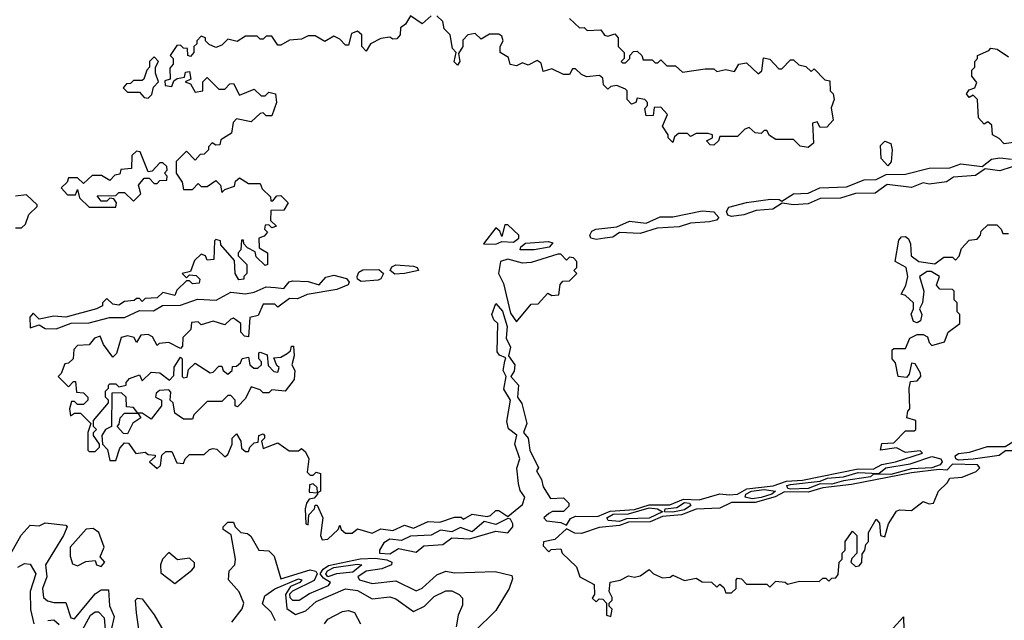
# Model space of a CAD drawing. Extents: x 2668140 to 2765664, y 823621 to 955240.
# Tile 215 of 256: x 2701009 to 2704350, y 870557 to 872596. Entities that reach past the tile are written whole.
import ezdxf

# ---------------------------------------------------------------- set-up
doc = ezdxf.new("R2010")
doc.units = 0

msp = doc.modelspace()

# ---------------------------------------------------------------- linework, layer by layer
at = {"layer": '0CON02XD'}
for points in [[(2702405, 872610), (2702375, 872582.5), (2702335, 872610), (2702318.3, 872581.7), (2702301.7, 872568.3), (2702300, 872545), (2702288.3, 872531.7), (2702275, 872530), (2702265, 872537.5), (2702235, 872532.5), (2702200, 872515), (2702185, 872490), (2702170, 872505), (2702170, 872545), (2702155, 872557.5), (2702135, 872550)], [(2702875, 872600), (2702908.3, 872568.3), (2702925, 872570), (2702935, 872560), (2702981.7, 872561.7), (2702993.6, 872543.6), (2703005, 872540), (2703028.3, 872548.3), (2703040, 872535), (2703040, 872505), (2703060, 872485), (2703060, 872465), (2703050, 872455), (2703055, 872450), (2703065, 872450), (2703080, 872465), (2703080, 872475), (2703091.7, 872488.3), (2703105, 872490), (2703120, 872475), (2703125, 872460), (2703155, 872460), (2703165, 872450), (2703175, 872450), (2703185, 872460), (2703205, 872440), (2703235, 872440), (2703258.3, 872418.3), (2703335, 872430), (2703365, 872430), (2703375, 872420), (2703405, 872427.5), (2703435, 872420), (2703450, 872445), (2703475, 872450), (2703515, 872412.5), (2703527, 872423), (2703533, 872467), (2703555, 872462.5), (2703585, 872430), (2703595, 872430), (2703625, 872460), (2703635, 872460), (2703653, 872443), (2703677, 872437), (2703695, 872420), (2703705, 872430), (2703741.7, 872391.7), (2703758.3, 872388.3), (2703760, 872355), (2703770, 872345), (2703772.5, 872325), (2703763, 872297), (2703770, 872255), (2703748.3, 872231.7), (2703725, 872230), (2703715, 872250), (2703700, 872245), (2703703, 872177), (2703685, 872162.5), (2703657.5, 872167.5), (2703635, 872190), (2703575, 872190), (2703553.6, 872203.6), (2703545, 872220), (2703535, 872220), (2703525, 872210), (2703505, 872212.5), (2703485, 872230), (2703470, 872225), (2703445, 872200), (2703385, 872200), (2703380, 872185), (2703365, 872170), (2703351.7, 872171.7), (2703340, 872185), (2703360, 872195), (2703360, 872205), (2703345, 872210), (2703305, 872210), (2703285, 872200), (2703275, 872210), (2703245, 872210), (2703231.7, 872198.3), (2703225, 872180), (2703210, 872195), (2703210, 872205), (2703190, 872235), (2703207.5, 872275), (2703185, 872300), (2703161.7, 872298.3), (2703158.3, 872271.7), (2703135, 872270), (2703130, 872295), (2703140, 872305), (2703140, 872315), (2703130, 872325), (2703105, 872330), (2703100, 872315), (2703085, 872310), (2703070, 872325), (2703070, 872355), (2703065, 872360), (2703035, 872372.5), (2703015, 872370), (2703005, 872360), (2702990, 872375), (2702988.3, 872398.3), (2702977, 872407), (2702933, 872403), (2702915, 872410), (2702895, 872430), (2702885, 872430), (2702875, 872410), (2702855, 872410), (2702815, 872430), (2702785, 872420), (2702778.3, 872448.3), (2702765, 872457.5), (2702735, 872442.5), (2702715, 872450), (2702695, 872440), (2702673.8, 872443.8), (2702668.3, 872468.3), (2702640, 872485), (2702640, 872505), (2702650, 872525), (2702645, 872540), (2702635, 872547.5), (2702603, 872547), (2702575, 872530), (2702555, 872550), (2702530, 872545), (2702513, 872527), (2702512.5, 872505), (2702498.3, 872481.7), (2702502.5, 872455), (2702495, 872442.5), (2702483.6, 872453.6), (2702490, 872485), (2702478.3, 872498.3), (2702470, 872545), (2702450, 872565), (2702445, 872590), (2702425, 872610)], [(2702135, 872550), (2702125, 872510), (2702115, 872510), (2702095, 872530), (2702075, 872540), (2702045, 872522.5), (2702011.7, 872541.7), (2701988.3, 872541.7), (2701965, 872530), (2701925, 872527.5), (2701895, 872510), (2701885, 872510), (2701865, 872540), (2701845, 872540), (2701835, 872530), (2701825, 872530), (2701815, 872540), (2701775, 872540), (2701747.5, 872522.5), (2701715, 872530), (2701695, 872510), (2701675, 872502.5), (2701651.7, 872511.7), (2701640, 872525), (2701640, 872535), (2701625, 872540), (2701610, 872525), (2701610, 872515), (2701600, 872505), (2701600, 872485), (2701588.3, 872471.7), (2701580, 872475), (2701578.3, 872498.3), (2701565, 872500), (2701555, 872510), (2701541.7, 872508.3), (2701520, 872475), (2701530, 872465), (2701530, 872445), (2701518.3, 872431.7), (2701520, 872395), (2701501.7, 872388.3), (2701503, 872373), (2701525, 872370), (2701531.7, 872388.3), (2701543, 872397), (2701568.3, 872401.7), (2701571.7, 872418.3), (2701585, 872420), (2701590, 872395), (2701570, 872385), (2701588.3, 872378.3), (2701605, 872350), (2701630, 872355), (2701630, 872385), (2701645, 872400), (2701685, 872360), (2701705, 872360), (2701721.7, 872378.3), (2701735, 872380), (2701755, 872340), (2701805, 872360), (2701828.3, 872338.3), (2701841.7, 872338.3), (2701855, 872350), (2701877.5, 872345), (2701880, 872315), (2701865, 872270), (2701845, 872270), (2701835, 872280), (2701825, 872277.5), (2701795, 872250), (2701745, 872260), (2701733, 872247), (2701728.3, 872211.7), (2701691.7, 872188.3), (2701688.3, 872171.7), (2701675, 872170), (2701661.7, 872178.3), (2701650, 872165), (2701650, 872155), (2701635, 872140), (2701621.7, 872138.3), (2701605, 872120), (2701575, 872150), (2701540, 872115), (2701540, 872075), (2701560, 872045), (2701565, 872020), (2701595, 872020), (2701615, 872040), (2701625, 872030), (2701645, 872030), (2701675, 872050), (2701690, 872035), (2701695, 872010), (2701705, 872020), (2701738.3, 872031.7), (2701741.7, 872048.3), (2701755, 872060), (2701785, 872040), (2701825, 872040), (2701831.7, 872021.7), (2701860, 871995), (2701861.7, 871981.7), (2701868.3, 871981.7), (2701881.7, 871998.3), (2701895, 872000), (2701920, 871975), (2701905, 871950), (2701861.7, 871948.3), (2701860, 871915), (2701880, 871895), (2701865, 871890), (2701855, 871900), (2701841.7, 871898.3), (2701840, 871885), (2701850, 871875), (2701838.3, 871861.7), (2701820, 871855), (2701821.7, 871821.7), (2701850, 871805), (2701850, 871765), (2701841.7, 871761.7), (2701811.7, 871791.7), (2701808.3, 871808.3), (2701781.7, 871821.7), (2701770, 871835), (2701768.3, 871848.3), (2701761.7, 871848.3), (2701760, 871815), (2701750, 871805), (2701750, 871795), (2701780, 871765), (2701780, 871735), (2701770, 871725), (2701770, 871715), (2701753, 871713), (2701740, 871735), (2701738.3, 871778.3), (2701691.7, 871831.7), (2701690, 871845), (2701675, 871850), (2701670, 871845), (2701668.3, 871781.7), (2701645, 871780), (2701640, 871795), (2701625, 871800), (2701601.7, 871778.3), (2701588.3, 871741.7), (2701560, 871735), (2701575, 871720), (2701585, 871730), (2701608.3, 871728.3), (2701620, 871715), (2701618.3, 871701.7), (2701595, 871700), (2701585, 871710), (2701575, 871710), (2701541.7, 871678.3), (2701535, 871660), (2701495, 871670), (2701475, 871652.5), (2701435, 871650), (2701425, 871640), (2701415, 871650), (2701405, 871650), (2701397, 871643), (2701365, 871640), (2701345, 871627.5), (2701325, 871630), (2701305, 871650), (2701290, 871635), (2701290, 871625), (2701270, 871615), (2701165, 871586.7), (2701125, 871590), (2701075, 871580), (2701055, 871600), (2701043.9, 871586.1), (2701045, 871550), (2701075, 871560), (2701095, 871548), (2701133, 871547), (2701183.9, 871566.1), (2701245, 871567.5), (2701314.3, 871585.7), (2701364.2, 871585.8), (2701415, 871609.2), (2701462.5, 871607.5), (2701494, 871626), (2701555, 871627.5), (2701612, 871648), (2701676.2, 871643.8), (2701725, 871670.8), (2701775, 871666), (2701805, 871671.2), (2701845, 871689.2), (2701877.3, 871687.3), (2701905, 871683.3), (2701924, 871706), (2701935, 871710), (2701987.7, 871707.7), (2702025, 871696.7), (2702047.5, 871722.5), (2702075, 871729.4), (2702117.8, 871717.8), (2702127.5, 871705), (2702124, 871696), (2702085, 871680), (2701985, 871663.3), (2701951.7, 871648.3), (2701925, 871650), (2701885, 871620), (2701875, 871630), (2701835, 871630), (2701818.3, 871591.7), (2701790, 871585), (2701785, 871520), (2701771.7, 871521.7), (2701760, 871535), (2701760, 871565), (2701735, 871582.5), (2701725, 871580), (2701705, 871560), (2701665, 871572.5), (2701625, 871560), (2701615, 871570), (2701591.7, 871568.3), (2701590, 871545), (2701563, 871517), (2701561.7, 871488.3), (2701555, 871480), (2701515, 871500), (2701482.5, 871497.5), (2701475, 871490), (2701460, 871520), (2701445, 871527.5), (2701420, 871525), (2701405, 871500), (2701397, 871517), (2701375, 871522.5), (2701353, 871517), (2701337, 871463), (2701325, 871450), (2701293.8, 871493.8), (2701281.7, 871521.7), (2701262.5, 871515), (2701245, 871492.5), (2701205, 871490), (2701193, 871477), (2701190, 871445), (2701175, 871430), (2701161.7, 871428.3), (2701150, 871395), (2701140, 871385), (2701175, 871350), (2701191.7, 871368.3), (2701198.3, 871368.3), (2701201.7, 871331.7), (2701225, 871330), (2701240, 871315), (2701240, 871305), (2701225, 871290), (2701205, 871290), (2701195, 871300), (2701185, 871300), (2701177.5, 871275), (2701181.7, 871251.7), (2701195, 871260), (2701215, 871260), (2701250, 871225), (2701240, 871195), (2701240, 871135), (2701245, 871130), (2701265, 871130), (2701280, 871145), (2701280, 871155), (2701260, 871185), (2701260, 871195), (2701270, 871205), (2701260, 871215), (2701260, 871235), (2701310, 871295), (2701310, 871305), (2701300, 871315), (2701300, 871335), (2701310, 871345), (2701310, 871355), (2701315, 871360), (2701335, 871360), (2701345, 871350), (2701370, 871355), (2701370, 871365), (2701381.7, 871378.3), (2701415, 871390), (2701425, 871370), (2701455, 871400), (2701485, 871397.5), (2701517, 871373), (2701531.7, 871388.3), (2701533, 871417), (2701555, 871450), (2701560, 871445), (2701560, 871385), (2701565, 871380), (2701577.5, 871382.5), (2701581.7, 871408.3), (2701605, 871430), (2701655, 871397.5), (2701665, 871400), (2701685, 871420), (2701695, 871420), (2701700, 871405), (2701715, 871392.5), (2701730, 871405), (2701731.7, 871418.3), (2701745, 871420), (2701758.3, 871431.7), (2701763.6, 871446.4), (2701785, 871450), (2701790, 871425), (2701803, 871413), (2701817, 871413), (2701830, 871425), (2701830, 871435), (2701820, 871445), (2701820, 871465), (2701825, 871467.5), (2701848.3, 871458.3), (2701851.7, 871421.7), (2701871.7, 871401.7), (2701885, 871400), (2701890, 871415), (2701881.7, 871421.7), (2701871.7, 871448.3), (2701895, 871450), (2701917, 871463), (2701928.3, 871471.7), (2701931.7, 871488.3), (2701938.3, 871488.3), (2701940, 871455), (2701932.5, 871425), (2701942.5, 871405), (2701940, 871375), (2701910, 871335), (2701865, 871340), (2701855, 871330), (2701835, 871330), (2701825, 871340), (2701795, 871350), (2701775, 871310), (2701748.3, 871281.7), (2701740, 871285), (2701740, 871305), (2701725, 871320), (2701715, 871320), (2701695, 871300), (2701645, 871300), (2701600, 871255), (2701595, 871240), (2701565, 871240), (2701535, 871260), (2701530, 871295), (2701520, 871305), (2701521.7, 871331.7), (2701515, 871340), (2701483, 871337), (2701471.7, 871328.3), (2701470, 871315), (2701490, 871305), (2701490, 871285), (2701455, 871240), (2701425, 871260), (2701410, 871260), (2701395, 871280), (2701371.7, 871281.7), (2701370, 871315), (2701355, 871330), (2701321.7, 871328.3), (2701320, 871215), (2701300, 871205), (2701287.5, 871185), (2701290, 871155), (2701307, 871137), (2701315, 871100), (2701335, 871100), (2701348.3, 871141.7), (2701365, 871160), (2701378.3, 871158.3), (2701403, 871123), (2701435, 871127.5), (2701445, 871120), (2701468.3, 871118.3), (2701468.3, 871111.7), (2701450, 871095), (2701475, 871072.5), (2701487, 871083), (2701491.7, 871118.3), (2701505, 871130), (2701525, 871130), (2701541.7, 871091.7), (2701565, 871090), (2701570, 871105), (2701585, 871120), (2701635, 871120), (2701653, 871137), (2701665, 871140), (2701678.3, 871138.3), (2701705, 871112.5), (2701715, 871120), (2701730, 871155), (2701730, 871175), (2701745, 871190), (2701760, 871165), (2701761.7, 871141.7), (2701775, 871130), (2701785, 871130), (2701790, 871145), (2701805, 871160), (2701818.3, 871161.7), (2701820, 871185), (2701835, 871190), (2701840, 871185), (2701840, 871175), (2701830, 871165), (2701835, 871140), (2701885, 871160), (2701923, 871133), (2701955, 871132.5), (2701965, 871140), (2701979.3, 871129.3), (2701990, 871105), (2701985, 871060), (2701995, 871050), (2702005, 871050), (2702015, 871060), (2702030, 871055), (2702030, 870995), (2702020, 870990), (2702018.3, 871008.3), (2702005, 871020), (2701993, 871017), (2701991.7, 870991.7), (2702020, 870990), (2702020, 870985), (2702008.3, 870971.7), (2701991.7, 870968.3), (2701982.5, 870955), (2701977.5, 870935), (2701980, 870885), (2701988.3, 870881.7), (2701990, 870915), (2702010, 870935), (2702011.7, 870948.3), (2702018.3, 870948.3), (2702037.5, 870905), (2702030, 870845), (2702035, 870830), (2702055, 870832.5), (2702090, 870865), (2702095, 870880), (2702100, 870865), (2702115, 870852.5), (2702137, 870853), (2702155, 870867.5), (2702205, 870852.5), (2702235, 870867.5), (2702275, 870862.5), (2702315, 870880), (2702345, 870870), (2702395, 870892.5), (2702435, 870890), (2702485, 870907.5), (2702507, 870907), (2702515, 870900), (2702545, 870917.5), (2702595, 870910), (2702607, 870913), (2702625, 870930), (2702635, 870930), (2702665, 870910), (2702715, 870950), (2702723.3, 870975), (2702707.6, 870997.6), (2702701.2, 871021.2), (2702696.1, 871073.9), (2702706, 871105), (2702688.8, 871155), (2702695.8, 871185.8), (2702667.7, 871207.7), (2702661.7, 871231.7), (2702674.2, 871305), (2702652.2, 871342.2), (2702660, 871385), (2702649.5, 871405), (2702655, 871436.7)], [(2704405, 872182.5), (2704350, 872175), (2704333, 872193), (2704310, 872205), (2704308.3, 872238.3), (2704295, 872250), (2704281.7, 872241.7), (2704263, 872263), (2704260, 872325), (2704245, 872340), (2704231.7, 872331.7), (2704222.5, 872345), (2704231.7, 872358.3), (2704250, 872365), (2704257, 872383), (2704240, 872405), (2704240, 872425), (2704250, 872435), (2704250, 872455), (2704260, 872465), (2704260, 872475), (2704298.3, 872491.7), (2704305, 872500), (2704326.7, 872496.7), (2704365, 872470)], [(2701445, 872330), (2701457, 872343), (2701463, 872367), (2701480, 872385), (2701470, 872415), (2701470, 872435), (2701480, 872455), (2701465, 872470), (2701450, 872455), (2701450, 872435), (2701440, 872425), (2701430, 872395), (2701425, 872390), (2701395, 872390), (2701385, 872380), (2701371.7, 872378.3), (2701360, 872365), (2701375, 872350), (2701415, 872350), (2701431.7, 872331.7), (2701445, 872330)], [(2703955, 872100), (2703932.5, 872125), (2703930.7, 872169.3), (2703945, 872183.8), (2703965.8, 872175.8), (2703970, 872155), (2703966.4, 872113.6), (2703955, 872100)], [(2701335, 871960), (2701337.5, 871975), (2701328.3, 871988.3), (2701315, 871990), (2701305, 871980), (2701285, 871980), (2701271.7, 871998.3), (2701335, 872000), (2701345, 872010), (2701365, 872010), (2701395, 871980), (2701420, 872005), (2701412.5, 872035), (2701431.7, 872058.3), (2701448.3, 872058.3), (2701465, 872040), (2701475, 872040), (2701485, 872050), (2701508.3, 872051.7), (2701510, 872065), (2701500, 872075), (2701510, 872085), (2701508.3, 872098.3), (2701495, 872110), (2701485, 872110), (2701458.3, 872081.7), (2701445, 872080), (2701418.3, 872148.3), (2701405, 872150), (2701390, 872135), (2701388.3, 872091.7), (2701351.7, 872088.3), (2701348.3, 872071.7), (2701331.7, 872068.3), (2701315, 872050), (2701287, 872067), (2701255, 872067.5), (2701225, 872040), (2701205, 872060), (2701175, 872060), (2701170, 872045), (2701150, 872025), (2701171.7, 872001.7), (2701198.3, 872001.7), (2701205, 872020), (2701211.7, 871991.7), (2701245, 871960), (2701335, 871960)], [(2704377, 872097), (2704335, 872083.3), (2704285, 872090), (2704252.3, 872067.7), (2704178.3, 872061.7), (2704153.8, 872046.2), (2704095, 872037.5), (2704075, 872042.5), (2704035, 872026.2), (2703952.9, 872037.1), (2703912.7, 872007.3), (2703845, 872006.2), (2703795, 871990.8), (2703725, 871988.8), (2703685, 871970.8), (2703635, 871967.5), (2703597, 871973), (2703565, 871952.9), (2703508.3, 871948.3), (2703465.9, 871934.1), (2703425, 871928.6), (2703412.7, 871932.7), (2703407.1, 871945), (2703415, 871960), (2703475, 871976), (2703557, 871987), (2703586.1, 871986.1), (2703595, 871980), (2703635, 872005.7), (2703685, 872007.5), (2703724.1, 872025.9), (2703815, 872028.8), (2703875, 872052.5), (2703915.8, 872054.2), (2703949.3, 872070.7), (2704015, 872071.4), (2704095, 872092.5), (2704165, 872093.8), (2704203, 872107), (2704275, 872097.5), (2704307.5, 872122.5), (2704335, 872127.1), (2704375, 872122.5)], [(2700995, 871890), (2701015, 871890), (2701028.3, 871901.7), (2701040, 871935), (2701068.3, 871961.7), (2701068.3, 871968.3), (2701031.7, 872001.7), (2700995, 871997.5)], [(2702965, 871850), (2702946.7, 871855), (2702943.8, 871865), (2702951.1, 871878.9), (2702964.5, 871885.5), (2703035, 871893.3), (2703077.9, 871912.1), (2703135, 871905.8), (2703182.5, 871927.5), (2703225, 871926.9), (2703325, 871947.8), (2703365, 871944), (2703381.2, 871925), (2703373.9, 871916.1), (2703349.4, 871910.6), (2703285, 871906), (2703247, 871893), (2703171.9, 871888.1), (2703115, 871870.6), (2703045, 871873.8), (2703022.2, 871857.8), (2702995, 871854.5), (2702965, 871850)], [(2702625, 871834.6), (2702645, 871843.3), (2702685, 871841.2), (2702702.5, 871855), (2702702.5, 871865), (2702665, 871900), (2702655, 871900), (2702645, 871860), (2702638.3, 871878.3), (2702625, 871890), (2702583.3, 871835), (2702625, 871834.6)], [(2702655, 871436.7), (2702658.3, 871448.3), (2702637.4, 871457.4), (2702628.9, 871468.9), (2702631.4, 871565), (2702617.5, 871577.5), (2702611.8, 871595), (2702625, 871632.5), (2702647.3, 871607.3), (2702663.1, 871555), (2702660, 871515), (2702674.1, 871485), (2702668, 871455), (2702689.6, 871425), (2702687.1, 871402.9), (2702676, 871385), (2702701.2, 871355), (2702698, 871315), (2702713, 871293), (2702730, 871225), (2702718.8, 871195), (2702734.4, 871175), (2702740, 871135), (2702770, 871075), (2702762.5, 871065), (2702780, 871035), (2702785, 871010), (2702810.7, 870970.7), (2702855, 870972.5), (2702872.5, 870955), (2702872.5, 870945), (2702855, 870926.7), (2702817, 870927), (2702805, 870920), (2702787.5, 870905), (2702796.7, 870895), (2702845, 870889.4), (2702865, 870880), (2702877.8, 870902.2), (2702895, 870910.4), (2702970, 870910), (2703012.7, 870927.3), (2703095, 870933.7), (2703145, 870948.8), (2703215, 870949.4), (2703261.8, 870968.2), (2703315, 870966.2), (2703385, 870986.7), (2703416.4, 870983.6), (2703445, 870985.5), (2703476.4, 871003.6), (2703565.9, 871014.1), (2703610.9, 871029.1), (2703665, 871033.4), (2703855, 871071.6), (2703905, 871070), (2703935, 871086.5), (2703981.2, 871095), (2704072.5, 871125), (2704065, 871132.5), (2704015, 871126.7), (2703985, 871142.5), (2703930, 871135), (2703935, 871157.5), (2703975, 871160), (2704015, 871200), (2704045, 871200), (2704050, 871205), (2704050, 871235), (2704020, 871245), (2704023, 871267), (2704030, 871275), (2704027.5, 871345), (2704031.7, 871368.3), (2704055, 871370), (2704066.7, 871385), (2704066.4, 871396.4), (2704048.3, 871428.3), (2704035, 871430), (2704027, 871393), (2704018.3, 871381.7), (2703990, 871385), (2703981.7, 871431.7), (2703970, 871445), (2703970, 871475), (2703975, 871480), (2704015, 871480), (2704030, 871515), (2704055, 871527.5), (2704075, 871527.5), (2704090, 871520), (2704095, 871500), (2704105, 871490), (2704147, 871503), (2704160, 871535), (2704200, 871565), (2704200, 871595), (2704190, 871605), (2704190, 871635), (2704180, 871645), (2704180, 871675), (2704175, 871680), (2704131.7, 871681.7), (2704120, 871695), (2704130, 871725), (2704101.7, 871741.7), (2704088.3, 871741.7), (2704062.5, 871725), (2704077.5, 871675), (2704072.5, 871635), (2704062.5, 871615), (2704070, 871595), (2704066.4, 871573.6), (2704055, 871566.7), (2704041.7, 871571.7), (2704033.8, 871596.2), (2704042.5, 871615), (2704042.5, 871635), (2704015, 871660), (2704000, 871665), (2704016.4, 871693.6), (2704023.3, 871725), (2704017.5, 871755), (2703980, 871775), (2703992, 871848), (2704001.2, 871858.8), (2704015, 871860), (2704025, 871852.5), (2704032, 871835), (2704034.2, 871794.2), (2704060, 871775), (2704115, 871767.5), (2704145, 871790), (2704175, 871790), (2704185, 871780), (2704197, 871793), (2704205, 871820), (2704231.7, 871848.3), (2704258.3, 871851.7), (2704270, 871865), (2704271.7, 871878.3), (2704295, 871900), (2704325, 871900), (2704340, 871885), (2704345, 871870), (2704365, 871870)], [(2702755, 871814.6), (2702707.5, 871815), (2702710, 871825), (2702725, 871838.2), (2702803.3, 871843.3), (2702818.3, 871838.3), (2702805.5, 871824.5), (2702755, 871814.6)], [(2702695, 871570), (2702745, 871630), (2702768.3, 871631.7), (2702801.7, 871668.3), (2702815, 871660), (2702838.3, 871661.7), (2702843, 871697), (2702851.7, 871708.3), (2702875, 871710), (2702900, 871735), (2702890, 871745), (2702900, 871755), (2702900, 871775), (2702888.3, 871788.3), (2702875, 871790), (2702865, 871780), (2702845, 871800), (2702835, 871800), (2702745, 871772.5), (2702715, 871770), (2702665, 871783.8), (2702641.2, 871775), (2702634.4, 871734.4), (2702650.6, 871700.6), (2702675, 871600), (2702695, 871570)], [(2702282.4, 871732.4), (2702266.2, 871745), (2702272.2, 871757.8), (2702285, 871764.4), (2702345, 871759.2), (2702357.5, 871755), (2702362.5, 871745), (2702315, 871734.2), (2702282.4, 871732.4)], [(2702167.7, 871707.7), (2702155.8, 871715.8), (2702154, 871725), (2702160.4, 871739.6), (2702173.4, 871746.6), (2702228.3, 871748.3), (2702243.3, 871735), (2702234, 871716), (2702225, 871712), (2702167.7, 871707.7)], [(2701375, 871190), (2701361.7, 871191.7), (2701340, 871215), (2701347, 871223), (2701350, 871245), (2701365, 871260), (2701410, 871260), (2701420, 871245), (2701393.3, 871226.7), (2701375, 871190)], [(2704195, 871100.4), (2704185.7, 871105), (2704183.1, 871115), (2704195, 871123.5), (2704232.5, 871127.5), (2704293.1, 871146.9), (2704352.9, 871147.1), (2704385, 871166.5), (2704415, 871160), (2704424.4, 871165.6), (2704463.2, 871166.8), (2704495, 871182.7), (2704520, 871175), (2704518, 871165), (2704495, 871150.8), (2704435, 871143.2), (2704415, 871151.2), (2704385, 871132.7), (2704355, 871132), (2704333.3, 871116.7), (2704245, 871104.6), (2704195, 871100.4)], [(2703015, 870570), (2703020, 870595), (2703010, 870605), (2703010, 870615), (2703020, 870625), (2703020, 870635), (2703010, 870655), (2703013.3, 870686.7), (2703047, 870693), (2703075, 870707.5), (2703095, 870703.3), (2703115, 870707.5), (2703145, 870730), (2703160, 870715), (2703190.7, 870700.7), (2703217, 870703), (2703225, 870710), (2703265, 870692.5), (2703305, 870700), (2703325, 870687.5), (2703357, 870687), (2703375, 870670), (2703385, 870680), (2703398.3, 870668.3), (2703405, 870650), (2703425, 870650), (2703440, 870665), (2703440, 870695), (2703445, 870700), (2703458.3, 870698.3), (2703475, 870680), (2703545, 870680), (2703555, 870670), (2703575, 870690), (2703607, 870687), (2703615, 870680), (2703655, 870690), (2703721.7, 870688.3), (2703735, 870700), (2703745, 870700), (2703755, 870690), (2703765, 870700), (2703778.3, 870701.7), (2703787, 870713), (2703790, 870755), (2703800, 870765), (2703800, 870785), (2703810, 870795), (2703810, 870825), (2703835, 870860), (2703850, 870845), (2703850, 870785), (2703833, 870767), (2703830, 870755), (2703845, 870740), (2703858.3, 870741.7), (2703867, 870753), (2703868.3, 870781.7), (2703877.5, 870795), (2703880, 870815), (2703890, 870825), (2703890, 870855), (2703915, 870900), (2703927, 870887), (2703930, 870845), (2703945, 870840), (2703957.5, 870885), (2703985, 870927.5), (2703995, 870932.5), (2704035, 870930), (2704075, 870960), (2704095, 870952.5), (2704110, 870955), (2704127.5, 870995), (2704156.7, 871023.3), (2704165, 871040), (2704207, 871043), (2704255, 871062.5), (2704267.5, 871075), (2704260, 871085), (2704175, 871087.5), (2704155, 871066.7), (2704129.2, 871069.2), (2704035, 871058.1), (2703831.6, 871018.4), (2703735, 871006.6), (2703685, 870991.8), (2703605, 870993.2), (2703573.3, 870976.7), (2703505, 870957.5), (2703425, 870957.3), (2703385, 870938.2), (2703305, 870934.5), (2703255, 870915.4), (2703190.7, 870909.3), (2703148.6, 870891.4), (2703075, 870890), (2703045, 870878.8), (2702975, 870872.7), (2702915, 870851.8), (2702892.7, 870852.7), (2702865, 870867.5), (2702825, 870831.2), (2702787, 870823), (2702785, 870810), (2702805, 870790), (2702813, 870797), (2702845, 870800), (2702850, 870785), (2702898.3, 870738.3), (2702910, 870705), (2702958.3, 870678.3), (2702960, 870645), (2702951.7, 870631.7), (2702965, 870620), (2702975, 870630), (2702988.3, 870628.3), (2703000, 870615), (2703000, 870575), (2703015, 870570)], [(2703625, 871002.4), (2703616, 871005), (2703612, 871015), (2703625, 871018.7), (2703725, 871029.2), (2703750.1, 871039.9), (2703805, 871043.8), (2703855, 871058.7), (2703924.1, 871055.9), (2703948.8, 871075), (2704031.4, 871088.6), (2704105, 871113.8), (2704135.4, 871105.4), (2704140, 871095), (2704132.9, 871085), (2704105, 871075.3), (2704035, 871071.2), (2703965, 871052.5), (2703906.2, 871053.8), (2703896.3, 871043.7), (2703805, 871031.1), (2703765, 871019.7), (2703725, 871020.8), (2703685, 871004.7), (2703625, 871002.4)], [(2703495, 870970), (2703470.8, 870975), (2703473.3, 870985), (2703492, 870995), (2703535, 871001.1), (2703573.8, 870995), (2703562, 870985), (2703525, 870973.7), (2703495, 870970)], [(2703225, 870924.1), (2703197.5, 870925), (2703200, 870935), (2703239.6, 870940.4), (2703265, 870956.9), (2703282, 870955), (2703286.5, 870946.5), (2703265, 870931.6), (2703225, 870924.1)], [(2703045, 870892.4), (2703005.8, 870895.8), (2703002, 870905), (2703022.7, 870917.3), (2703075, 870918.2), (2703145, 870939.1), (2703174, 870935), (2703190, 870925), (2703145, 870903.6), (2703067.9, 870902.1), (2703045, 870892.4)], [(2700978.3, 870781.7), (2701013.9, 870846.1), (2701045, 870880), (2701075, 870877.5), (2701095, 870887.5), (2701165, 870880), (2701170, 870875), (2701157.5, 870845), (2701096, 870745), (2701101.2, 870705), (2701086.7, 870665), (2701090, 870635), (2701103, 870623), (2701125, 870617.5), (2701165, 870617.5), (2701182.5, 870565), (2701195, 870562.5), (2701265, 870646.7), (2701285, 870660), (2701310, 870660), (2701313.9, 870606.1), (2701329.5, 870569.5), (2701319.2, 870525)], [(2701728.8, 870551.2), (2701763.8, 870596.2), (2701770, 870615), (2701753.6, 870653.6), (2701717.5, 870695), (2701720, 870725), (2701738.8, 870745), (2701741.2, 870765), (2701727, 870847), (2701700, 870865), (2701700, 870875), (2701715, 870890), (2701735, 870890), (2701740, 870875), (2701760, 870855), (2701781.7, 870851.7), (2701793, 870843), (2701820, 870795), (2701855, 870792.5), (2701872.5, 870775), (2701895, 870697.5), (2701995, 870728.2), (2702014.4, 870724.4), (2702018.8, 870715), (2702007.8, 870692.2), (2701935, 870656.2), (2701925, 870645.7), (2701925.7, 870635), (2701935, 870625.7), (2701957.5, 870625), (2701992.1, 870647.9), (2702056.7, 870675), (2702063.3, 870685), (2702039.7, 870699.7), (2702029.2, 870715), (2702039.1, 870730.9), (2702056.9, 870743.1), (2702164.6, 870765.4), (2702215, 870768.6), (2702255, 870762), (2702272, 870755), (2702270.8, 870745), (2702237.9, 870732.1), (2702185, 870724), (2702156.7, 870705), (2702162.5, 870695), (2702205, 870682), (2702285, 870691.2), (2702355, 870657.5), (2702375, 870666.7), (2702425, 870712), (2702455, 870724), (2702485, 870718.8), (2702623, 870723), (2702679.3, 870709.3), (2702681.7, 870698.3), (2702670, 870665), (2702625, 870590), (2702551.7, 870518.3)], [(2702265, 870783.3), (2702295, 870801.2), (2702355, 870788.6), (2702380.5, 870809.5), (2702445, 870814.5), (2702475, 870836.7), (2702535, 870834), (2702625, 870860), (2702665, 870854.4), (2702682.5, 870875), (2702682.5, 870885), (2702675, 870900), (2702665, 870902.5), (2702625, 870882.5), (2702585, 870892.5), (2702545, 870857.5), (2702505, 870872.5), (2702475, 870857.5), (2702437, 870863), (2702405, 870846.7), (2702335, 870842.5), (2702305, 870827.5), (2702265, 870832.5), (2702245, 870820), (2702230, 870795), (2702230, 870785), (2702265, 870783.3)], [(2701285, 870740), (2701297.5, 870755), (2701282.5, 870772.5), (2701296.2, 870805), (2701278, 870855), (2701258.3, 870868.3), (2701235, 870866), (2701180, 870805), (2701180, 870775), (2701188.3, 870748.3), (2701205, 870742.5), (2701233.6, 870756.4), (2701265, 870760), (2701270, 870745), (2701285, 870740)], [(2701535, 870682.5), (2701593, 870727), (2701601.7, 870738.3), (2701601.7, 870751.7), (2701585, 870767.5), (2701545, 870762.5), (2701515, 870787.5), (2701493.3, 870765), (2701486.7, 870745), (2701488.3, 870718.3), (2701535, 870682.5)], [(2701003, 870737), (2701025, 870750), (2701045, 870747.5), (2701063.3, 870715), (2701044.2, 870655), (2701045.9, 870594.1), (2701057.5, 870545)], [(2702055, 870704.6), (2702047.5, 870715), (2702053.5, 870725), (2702075, 870736.7), (2702155, 870748.2), (2702170, 870745), (2702139.9, 870720.1), (2702084.6, 870715.4), (2702055, 870704.6)], [(2701877.5, 870555), (2701862.9, 870585), (2701832.5, 870612.5), (2701840.4, 870639.6), (2701875, 870664.1), (2701955, 870697.8), (2701966.2, 870695), (2701960, 870685), (2701928.3, 870671.7), (2701911.1, 870645), (2701915, 870596.7), (2701945, 870576.7), (2701980.5, 870589.5), (2702015, 870621.2), (2702115, 870664), (2702155, 870658), (2702205, 870630), (2702265, 870636.7), (2702285, 870630), (2702345, 870587.5), (2702382.5, 870605), (2702415, 870637.5), (2702455, 870657.5), (2702475, 870657.5), (2702500, 870645), (2702511.7, 870631.7), (2702511.7, 870608.3), (2702497.5, 870575), (2702490, 870535)], [(2701417.5, 870495), (2701405, 870582.5), (2701402.5, 870625), (2701408.3, 870631.7), (2701425, 870630), (2701465.4, 870575.4), (2701515, 870489.2)], [(2701222.5, 870525), (2701248.8, 870575), (2701265, 870586), (2701275.9, 870585.9), (2701295.8, 870565), (2701305, 870460)], [(2702042.9, 870545), (2702055, 870561.2), (2702105, 870587.1), (2702125, 870590.8), (2702145, 870584), (2702165.5, 870545.5)], [(2701105, 870556.2), (2701125, 870558.8), (2701143, 870543)], [(2703938.3, 870491.7), (2704008.3, 870568.3), (2704010, 870525)]]:
    msp.add_lwpolyline(points, dxfattribs=at)

doc.saveas('drawing.dxf')
